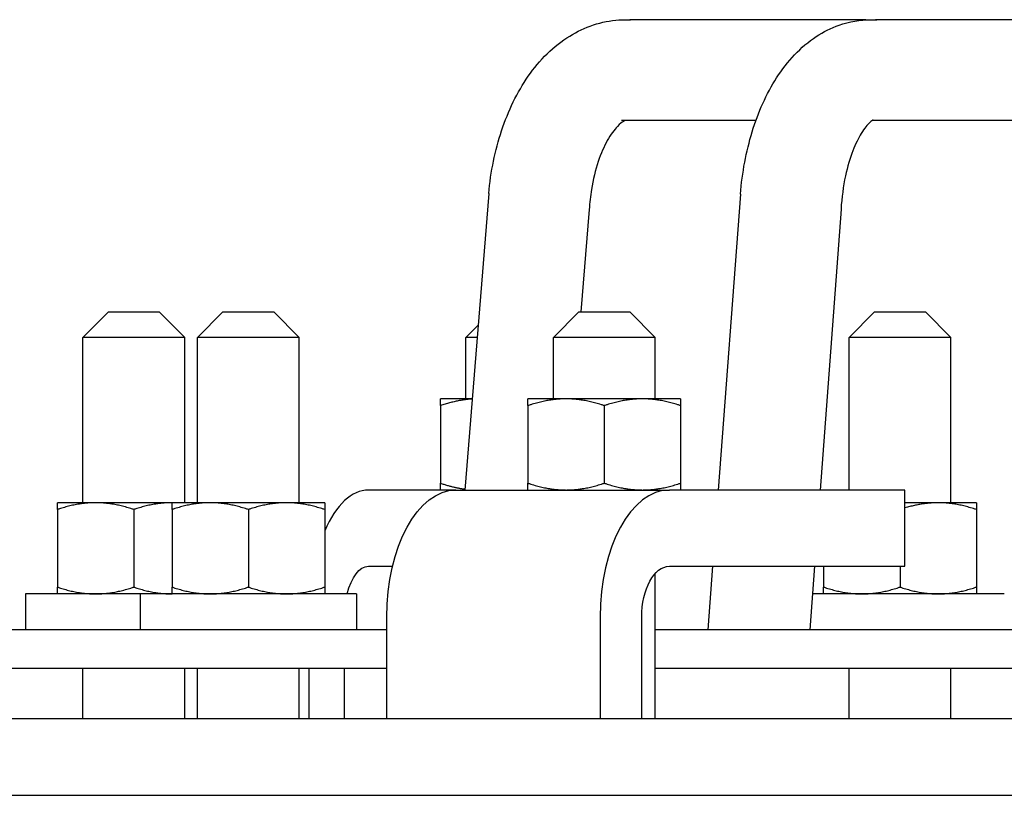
# Model space of a CAD drawing. Extents: x 0 to 796, y 0 to 496.
# Tile 160 of 222: x 379.05 to 383.88, y 301.48 to 305.29. Entities that reach past the tile are written whole.
import ezdxf

# ---------------------------------------------------------------- set-up
doc = ezdxf.new("R2010")
doc.units = 0
doc.header["$LTSCALE"] = 12
doc.header["$MEASUREMENT"] = 0
doc.layers.get('0').update_dxf_attribs({"linetype": 'CONTINUOUS'})

msp = doc.modelspace()

# ---------------------------------------------------------------- linework, layer by layer
for p, q in [((383.20362, 305.29085), (382.04287, 305.29085)), ((385.39087, 305.29085), (383.25091, 305.29085)), ((382.66275, 304.79571), (382.00296, 304.79571)), ((385.35399, 304.79571), (383.23368, 304.79571)), ((381.35011, 304.43718), (381.2327, 302.98078)), ((382.58641, 304.43418), (382.47817, 302.98078)), ((381.84373, 304.35813), (381.80324, 303.85578)), ((383.08097, 304.36114), (382.97817, 302.98078)), ((379.48175, 303.85578), (379.35675, 303.73078)), ((379.48175, 303.85578), (379.60675, 303.85578)), ((379.60675, 303.85578), (379.73175, 303.85578)), ((379.73175, 303.85578), (379.85675, 303.73078)), ((380.04447, 303.85578), (379.91947, 303.73078)), ((380.04447, 303.85578), (380.16947, 303.85578)), ((380.16947, 303.85578), (380.29447, 303.85578)), ((380.29447, 303.85578), (380.41947, 303.73078)), ((381.79289, 303.85578), (381.66789, 303.73078)), ((381.79289, 303.85578), (381.91789, 303.85578)), ((381.91789, 303.85578), (382.04289, 303.85578)), ((382.04289, 303.85578), (382.16789, 303.73078)), ((383.24565, 303.85578), (383.12065, 303.73078)), ((383.24565, 303.85578), (383.37065, 303.85578)), ((383.37065, 303.85578), (383.49565, 303.85578)), ((383.49565, 303.85578), (383.62065, 303.73078)), ((381.29803, 303.7912), (381.23761, 303.73078)), ((379.60675, 303.73078), (379.35675, 303.73078)), ((379.35675, 302.91828), (379.35675, 303.73078)), ((379.85675, 303.73078), (379.60675, 303.73078)), ((379.85675, 302.91828), (379.85675, 303.73078)), ((380.16947, 303.73078), (379.91947, 303.73078)), ((379.91947, 302.91828), (379.91947, 303.73078)), ((380.41947, 303.73078), (380.16947, 303.73078)), ((380.41947, 302.91828), (380.41947, 303.73078)), ((381.29316, 303.73078), (381.23761, 303.73078)), ((381.23761, 303.42878), (381.23761, 303.73078)), ((381.91789, 303.73078), (381.66789, 303.73078)), ((381.66789, 303.42878), (381.66789, 303.73078)), ((382.16789, 303.73078), (381.91789, 303.73078)), ((382.16789, 303.42878), (382.16789, 303.73078)), ((383.37065, 303.73078), (383.12065, 303.73078)), ((383.12065, 302.98078), (383.12065, 303.73078)), ((383.62065, 303.73078), (383.37065, 303.73078)), ((383.62065, 302.91828), (383.62065, 303.73078)), ((381.26882, 303.42878), (381.11261, 303.42878)), ((381.73039, 303.42878), (381.54289, 303.42878)), ((382.10539, 303.42878), (381.73039, 303.42878)), ((382.29289, 303.42878), (382.10539, 303.42878)), ((381.11261, 303.39529), (381.11261, 303.01427)), ((381.54289, 303.39529), (381.54289, 303.01427)), ((381.91789, 303.39529), (381.91789, 303.01427)), ((382.29289, 303.39529), (382.29289, 303.01427)), ((381.18949, 302.98078), (380.75971, 302.98078)), ((381.18949, 302.98078), (382.23782, 302.98078)), ((383.39518, 302.98078), (382.23782, 302.98078)), ((383.39518, 302.60578), (383.39518, 302.98078)), ((379.41925, 302.91828), (379.23175, 302.91828)), ((379.79425, 302.91828), (379.41925, 302.91828)), ((379.79447, 302.91828), (379.79425, 302.91828)), ((379.98197, 302.91828), (379.79447, 302.91828)), ((380.35697, 302.91828), (379.98197, 302.91828)), ((380.54447, 302.91828), (380.35697, 302.91828)), ((383.55815, 302.91828), (383.39518, 302.91828)), ((383.74565, 302.91828), (383.55815, 302.91828)), ((379.23175, 302.88479), (379.23175, 302.50377)), ((379.60675, 302.88479), (379.60675, 302.50377)), ((379.79447, 302.88479), (379.79447, 302.50377)), ((380.16947, 302.88479), (380.16947, 302.50377)), ((380.54447, 302.88479), (380.54447, 302.50377)), ((383.74565, 302.88479), (383.74565, 302.50377)), ((380.75971, 302.60578), (380.8775, 302.60578)), ((382.23782, 302.60578), (383.39518, 302.60578)), ((382.45024, 302.60578), (382.42697, 302.29328)), ((382.95024, 302.60578), (382.92697, 302.29328)), ((382.99565, 302.60578), (382.99565, 302.50377)), ((383.37065, 302.60578), (383.37065, 302.50377)), ((382.16789, 301.85578), (382.16789, 302.57029)), ((379.63797, 302.47028), (379.07525, 302.47028)), ((379.07525, 302.47028), (379.07525, 302.29328)), ((380.70097, 302.47028), (379.63797, 302.47028)), ((379.63797, 302.47028), (379.63797, 302.29328)), ((380.70097, 302.47028), (380.70097, 302.29328)), ((383.88305, 302.47028), (382.94015, 302.47028)), ((380.84909, 301.85578), (380.84909, 302.35578)), ((381.89742, 302.35578), (381.89742, 301.85578)), ((382.10166, 301.85578), (382.10166, 302.35578)), ((380.84909, 302.29328), (375.55676, 302.29328)), ((388.71376, 302.29328), (382.16789, 302.29328)), ((375.55676, 302.10578), (380.84909, 302.10578)), ((379.35675, 301.85578), (379.35675, 302.10578)), ((379.85675, 301.85578), (379.85675, 302.10578)), ((379.91947, 301.85578), (379.91947, 302.10578)), ((380.41947, 301.85578), (380.41947, 302.10578)), ((380.46629, 302.10578), (380.46629, 301.85578)), ((380.64235, 301.85578), (380.64235, 302.10578)), ((382.16789, 302.10578), (388.71376, 302.10578)), ((383.12065, 301.85578), (383.12065, 302.10578)), ((383.62065, 301.85578), (383.62065, 302.10578)), ((432.49229, 301.85578), (361.30125, 301.85578)), ((361.30125, 301.48078), (432.42881, 301.48078))]:
    msp.add_line(p, q)
at = {"extrusion": (1.60504e-14, 1.81286e-16, -1)}
msp.add_ellipse((381.59692, 304.39766), major_axis=(-0.24669, 0.04057), ratio=0.2257889, start_param=-0.0186846, end_param=-0.0157162, dxfattribs=at)
for centre, major_axis, ratio, start_param, end_param in [((382.83369, 304.39766), (-0.24716, 0.03756), 0.2337537, 0.0152499, 0.0179059), ((382.83369, 304.39766), (0.24716, -0.03756), 0.2337537, 0.0179059, 0.0216355), ((380.75971, 302.35578), (0, 0.625), 0.4694716, 0, 0.8235454), ((382.23782, 302.35578), (0, 0.625), 0.544639, 0, 1.5707963)]:
    msp.add_ellipse(centre, major_axis=major_axis, ratio=ratio, start_param=start_param, end_param=end_param)
at = {"extrusion": (1.60192e-14, -7.0159e-18, -1)}
msp.add_ellipse((381.59692, 304.39766), major_axis=(0.24669, -0.04057), ratio=0.2257889, start_param=-0.0229799, end_param=-0.0186846, dxfattribs=at)
at = {"extrusion": (1.59815e-14, 2.08948e-43, -1)}
msp.add_ellipse((381.18949, 302.35578), major_axis=(0, 0.625), ratio=0.544639, start_param=-1.5707963, end_param=0, dxfattribs=at)
at = {"extrusion": (1.59709e-14, 8.60622e-18, -1)}
msp.add_ellipse((380.75971, 302.35578), major_axis=(0, 0.25), ratio=0.4694716, start_param=-1.0950523, end_param=0, dxfattribs=at)
at = {"extrusion": (1.61038e-14, 2.10547e-43, -1)}
msp.add_ellipse((382.23782, 302.35578), major_axis=(0, 0.25), ratio=0.544639, start_param=-1.5707963, end_param=0, dxfattribs=at)
for points, knots in [([(381.35012, 304.43735), (381.36013, 304.54412), (381.38165, 304.64959), (381.44607, 304.84405), (381.49005, 304.93526), (381.60023, 305.09363), (381.66907, 305.16251), (381.82093, 305.25619), (381.90532, 305.28479), (382.0011, 305.29109), (382.01201, 305.29145), (382.0311, 305.29145), (382.03929, 305.29125), (382.04747, 305.29085)], [0, 0, 0, 0, 0.3237174, 0.3237174, 0.6529342, 0.6529342, 0.9921869, 0.9921869, 1.3046607, 1.3046607, 1.344699, 1.344699, 1.3747595, 1.3747595, 1.3747595, 1.3747595]), ([(382.58643, 304.43433), (382.5955, 304.53998), (382.61509, 304.64434), (382.67401, 304.83728), (382.71434, 304.92795), (382.81712, 305.08769), (382.88244, 305.15829), (382.99424, 305.23168), (383.03182, 305.25064), (383.12094, 305.28204), (383.1743, 305.29145), (383.23736, 305.29145), (383.24746, 305.29112), (383.25753, 305.29046)], [0, 0, 0, 0, 0.3202477, 0.3202477, 0.6469794, 0.6469794, 0.9891174, 0.9891174, 1.1441511, 1.1441511, 1.3406759, 1.3406759, 1.3781369, 1.3781369, 1.3781369, 1.3781369]), ([(382.01977, 304.79571), (382.01798, 304.79497), (382.01545, 304.79376), (382.00526, 304.78762), (381.99483, 304.77985), (381.96752, 304.75131), (381.94958, 304.72748), (381.91665, 304.66854), (381.90115, 304.63352), (381.87411, 304.55316), (381.86259, 304.50629), (381.84953, 304.42537), (381.84582, 304.392), (381.84375, 304.35838)], [0.10175709, 0.10175709, 0.10175709, 0.10175709, 0.16031859, 0.16031859, 0.28264571, 0.28264571, 0.43385989, 0.43385989, 0.57729163, 0.57729163, 0.73133956, 0.73133956, 0.83299097, 0.83299097, 0.83299097, 0.83299097]), ([(383.23858, 304.79865), (383.23858, 304.79865), (383.23844, 304.79859), (383.23661, 304.79767), (383.23082, 304.7944), (383.21122, 304.77603), (383.19598, 304.75809), (383.16653, 304.71016), (383.15202, 304.68095), (383.12498, 304.61118), (383.11242, 304.56901), (383.09179, 304.47321), (383.08428, 304.4175), (383.08099, 304.36136)], [0.09710796, 0.09710796, 0.09710796, 0.09710796, 0.12119077, 0.12119077, 0.24311349, 0.24311349, 0.39204471, 0.39204471, 0.52856335, 0.52856335, 0.67798168, 0.67798168, 0.84775877, 0.84775877, 0.84775877, 0.84775877])]:
    msp.add_open_spline(points, degree=3, knots=knots)
for points, weights in [([(381.11261, 303.39529), (381.11261, 303.42878), (381.11261, 303.42878)], [1, 1.0379548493, 1]), ([(381.26874, 303.42777), (381.1961, 303.42312), (381.11261, 303.39529)], [1.01093029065, 1.03133517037, 1]), ([(381.54289, 303.39529), (381.54289, 303.42878), (381.54289, 303.42878)], [1, 1.0379548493, 1]), ([(381.73039, 303.42878), (381.64338, 303.42878), (381.54289, 303.39529)], [1, 1.0379548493, 1]), ([(381.91789, 303.39529), (381.81741, 303.42878), (381.73039, 303.42878)], [1, 1.0379548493, 1]), ([(382.10539, 303.42878), (382.01838, 303.42878), (381.91789, 303.39529)], [1, 1.0379548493, 1]), ([(382.29289, 303.39529), (382.19241, 303.42878), (382.10539, 303.42878)], [1, 1.0379548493, 1]), ([(382.29289, 303.42878), (382.29289, 303.42878), (382.29289, 303.39529)], [1, 1.0379548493, 1]), ([(381.11261, 302.98078), (381.11261, 302.98078), (381.11261, 303.01427)], [1, 1.0379548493, 1]), ([(381.11261, 303.01427), (381.17654, 302.99296), (381.23307, 302.98534)], [1, 1.02381987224, 1.01774178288]), ([(381.54289, 302.98078), (381.54289, 302.98078), (381.54289, 303.01427)], [1, 1.0379548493, 1]), ([(381.54289, 303.01427), (381.64338, 302.98078), (381.73039, 302.98078)], [1, 1.0379548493, 1]), ([(381.73039, 302.98078), (381.81741, 302.98078), (381.91789, 303.01427)], [1, 1.0379548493, 1]), ([(381.91789, 303.01427), (382.01838, 302.98078), (382.10539, 302.98078)], [1, 1.0379548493, 1]), ([(382.10539, 302.98078), (382.19241, 302.98078), (382.29289, 303.01427)], [1, 1.0379548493, 1]), ([(382.29289, 303.01427), (382.29289, 302.98078), (382.29289, 302.98078)], [1, 1.0379548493, 1]), ([(379.23175, 302.88479), (379.23175, 302.91828), (379.23175, 302.91828)], [1, 1.0379548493, 1]), ([(379.41925, 302.91828), (379.33223, 302.91828), (379.23175, 302.88479)], [1, 1.0379548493, 1]), ([(379.60675, 302.88479), (379.50627, 302.91828), (379.41925, 302.91828)], [1, 1.0379548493, 1]), ([(379.79425, 302.91828), (379.70723, 302.91828), (379.60675, 302.88479)], [1, 1.0379548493, 1]), ([(379.79447, 302.91828), (379.79436, 302.91828), (379.79425, 302.91828)], [1.0000919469, 1.00004602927, 1]), ([(379.79447, 302.88479), (379.79447, 302.91828), (379.79447, 302.91828)], [1, 1.0379548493, 1]), ([(379.98197, 302.91828), (379.89495, 302.91828), (379.79447, 302.88479)], [1, 1.0379548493, 1]), ([(380.16947, 302.88479), (380.06899, 302.91828), (379.98197, 302.91828)], [1, 1.0379548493, 1]), ([(380.35697, 302.91828), (380.26995, 302.91828), (380.16947, 302.88479)], [1, 1.0379548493, 1]), ([(380.54447, 302.88479), (380.44399, 302.91828), (380.35697, 302.91828)], [1, 1.0379548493, 1]), ([(380.54447, 302.91828), (380.54447, 302.91828), (380.54447, 302.88479)], [1, 1.0379548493, 1]), ([(383.55815, 302.91828), (383.48123, 302.91828), (383.39518, 302.89255)], [1, 1.03339946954, 1.00801727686]), ([(383.74565, 302.88479), (383.64517, 302.91828), (383.55815, 302.91828)], [1, 1.0379548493, 1]), ([(383.74565, 302.91828), (383.74565, 302.91828), (383.74565, 302.88479)], [1, 1.0379548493, 1]), ([(379.23175, 302.47028), (379.23175, 302.47028), (379.23175, 302.50377)], [1, 1.0379548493, 1]), ([(379.23175, 302.50377), (379.33223, 302.47028), (379.41925, 302.47028)], [1, 1.0379548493, 1]), ([(379.41925, 302.47028), (379.50627, 302.47028), (379.60675, 302.50377)], [1, 1.0379548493, 1]), ([(379.60675, 302.50377), (379.70723, 302.47028), (379.79425, 302.47028)], [1, 1.0379548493, 1]), ([(379.79447, 302.47028), (379.79447, 302.47028), (379.79447, 302.50377)], [1, 1.0379548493, 1]), ([(379.79447, 302.50377), (379.89495, 302.47028), (379.98197, 302.47028)], [1, 1.0379548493, 1]), ([(379.98197, 302.47028), (380.06899, 302.47028), (380.16947, 302.50377)], [1, 1.0379548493, 1]), ([(380.16947, 302.50377), (380.26995, 302.47028), (380.35697, 302.47028)], [1, 1.0379548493, 1]), ([(380.35697, 302.47028), (380.44399, 302.47028), (380.54447, 302.50377)], [1, 1.0379548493, 1]), ([(380.54447, 302.50377), (380.54447, 302.47028), (380.54447, 302.47028)], [1, 1.0379548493, 1]), ([(382.99565, 302.47028), (382.99565, 302.47028), (382.99565, 302.50377)], [1, 1.0379548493, 1]), ([(382.99565, 302.50377), (383.09613, 302.47028), (383.18315, 302.47028)], [1, 1.0379548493, 1]), ([(383.18315, 302.47028), (383.27017, 302.47028), (383.37065, 302.50377)], [1, 1.0379548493, 1]), ([(383.37065, 302.50377), (383.47113, 302.47028), (383.55815, 302.47028)], [1, 1.0379548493, 1]), ([(383.55815, 302.47028), (383.64517, 302.47028), (383.74565, 302.50377)], [1, 1.0379548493, 1]), ([(383.74565, 302.50377), (383.74565, 302.47028), (383.74565, 302.47028)], [1, 1.0379548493, 1]), ([(379.79425, 302.47028), (379.79436, 302.47028), (379.79447, 302.47028)], [1, 1.00004602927, 1.0000919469])]:
    msp.add_rational_spline(points, weights, degree=2)

doc.saveas('drawing.dxf')
